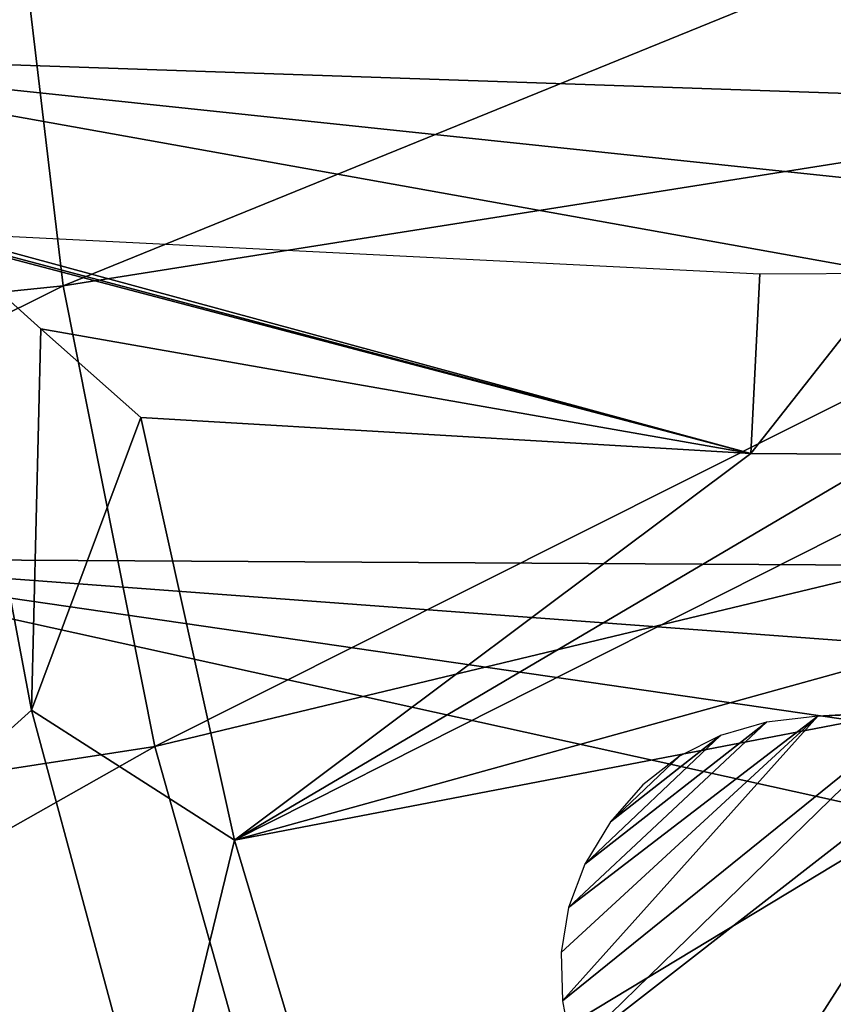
# Model space of a CAD drawing. Header units: millimetres. Extents: x -30.2 to 30.2, y -30.2 to 30.2.
# Tile 18 of 256: x -23.1 to -19.9, y -6.4 to -2.6. Entities that reach past the tile are written whole.
import ezdxf

# ---------------------------------------------------------------- set-up
doc = ezdxf.new("R2010")
doc.units = ezdxf.units.MM
doc.header["$LTSCALE"] = 52.148148
for name, color, linetype in [('103', 7, 'CONTINUOUS'), ('107', 7, 'CONTINUOUS'), ('110', 7, 'CONTINUOUS'), ('2', 7, 'CONTINUOUS'), ('206', 7, 'CONTINUOUS'), ('210', 7, 'CONTINUOUS'), ('82', 7, 'CONTINUOUS'), ('91', 7, 'CONTINUOUS'), ('99', 7, 'CONTINUOUS')]:
    doc.layers.add(name, color=color, linetype=linetype)

msp = doc.modelspace()

# ---------------------------------------------------------------- linework, layer by layer
at = {"layer": '103', "color": 251, "linetype": 'Continuous', "true_color": 0x4c4c4c}
for points in [[(-23.3741, -3.4533, -48.7), (-22.9943, -3.7951, -85.6343), (-23.0311, -5.2733, -48.7), (-23.3741, -3.4533, -48.7)], [(-22.6064, -4.1385, -122.7), (-23.0311, -5.2733, -48.7), (-22.9943, -3.7951, -85.6343), (-22.6064, -4.1385, -122.7)], [(-23.0311, -5.2733, -48.7), (-22.6064, -4.1385, -122.7), (-22.2438, -5.778, -122.7), (-23.0311, -5.2733, -48.7)], [(-22.5524, -7.047, -48.7), (-23.0311, -5.2733, -48.7), (-22.2438, -5.778, -122.7), (-22.5524, -7.047, -48.7)], [(-21.7626, -7.3867, -122.7), (-22.5524, -7.047, -48.7), (-22.2438, -5.778, -122.7), (-21.7626, -7.3867, -122.7)]]:
    msp.add_3dface(points, dxfattribs=at)
at = {"layer": '107', "color": 251, "linetype": 'Continuous', "true_color": 0x4c4c4c}
for points in [[(-13.6822, -4.1336, -131.4064), (-22.2438, -5.778, -122.7), (-13.8686, -3.4573, -131.4064), (-13.6822, -4.1336, -131.4064)], [(-13.8686, -3.4573, -131.4064), (-22.2438, -5.778, -122.7), (-19.1829, -4.2338, -126.0579), (-13.8686, -3.4573, -131.4064)], [(-22.6064, -4.1385, -122.7), (-20.2402, -4.2775, -124.9994), (-22.2438, -5.778, -122.7), (-22.6064, -4.1385, -122.7)], [(-21.7626, -7.3867, -122.7), (-22.2438, -5.778, -122.7), (-13.6822, -4.1336, -131.4064), (-21.7626, -7.3867, -122.7)], [(-13.4629, -4.8, -131.4064), (-21.7626, -7.3867, -122.7), (-13.6822, -4.1336, -131.4064), (-13.4629, -4.8, -131.4064)], [(-19.1829, -4.2338, -126.0579), (-22.2438, -5.778, -122.7), (-19.7036, -4.2819, -125.537), (-19.1829, -4.2338, -126.0579)], [(-22.2438, -5.778, -122.7), (-20.2402, -4.2775, -124.9994), (-19.7036, -4.2819, -125.537), (-22.2438, -5.778, -122.7)], [(-13.2112, -5.4548, -131.4064), (-21.7626, -7.3867, -122.7), (-13.4629, -4.8, -131.4064), (-13.2112, -5.4548, -131.4064)], [(-21.1651, -8.956, -122.7), (-21.7626, -7.3867, -122.7), (-13.2112, -5.4548, -131.4064), (-21.1651, -8.956, -122.7)], [(-12.9276, -6.0965, -131.4064), (-21.1651, -8.956, -122.7), (-13.2112, -5.4548, -131.4064), (-12.9276, -6.0965, -131.4064)], [(-21.1651, -8.956, -122.7), (-12.9276, -6.0965, -131.4064), (-14.1914, -7.1998, -129.7829), (-21.1651, -8.956, -122.7)]]:
    msp.add_3dface(points, dxfattribs=at)
at = {"layer": '110', "color": 251, "linetype": 'Continuous', "true_color": 0x4c4c4c}
for points in [[(-20.2402, -4.2775, -124.9994), (-20.2053, -3.5819, -45.1956), (-19.6904, -3.5789, -45.1956), (-20.2402, -4.2775, -124.9994)], [(-19.7036, -4.2819, -125.537), (-20.2402, -4.2775, -124.9994), (-19.6904, -3.5789, -45.1956), (-19.7036, -4.2819, -125.537)]]:
    msp.add_3dface(points, dxfattribs=at)
at = {"layer": '2', "color": 251, "linetype": 'Continuous', "true_color": 0x4c4c4c}
for points in [[(-23.122, -1.8197, 6.367), (-22.908, -3.6283, 6.367), (-17.3438, -1.365, 6.644), (-23.122, -1.8197, 6.367)], [(-22.908, -3.6283, 6.367), (-17.1833, -2.7216, 6.644), (-17.3438, -1.365, 6.644), (-22.908, -3.6283, 6.367)], [(-23.122, -1.8197, 6.367), (-28.6535, -4.2169, 6.0125), (-22.908, -3.6283, 6.367), (-23.122, -1.8197, 6.367)], [(-22.908, -3.6283, 6.367), (-22.5527, -5.4144, 6.367), (-17.1833, -2.7216, 6.644), (-22.908, -3.6283, 6.367)], [(-22.5527, -5.4144, 6.367), (-16.9168, -4.0614, 6.644), (-17.1833, -2.7216, 6.644), (-22.5527, -5.4144, 6.367)], [(-28.6535, -4.2169, 6.0125), (-28.2692, -6.2972, 6.0125), (-22.908, -3.6283, 6.367), (-28.6535, -4.2169, 6.0125)], [(-22.908, -3.6283, 6.367), (-28.2692, -6.2972, 6.0125), (-22.5527, -5.4144, 6.367), (-22.908, -3.6283, 6.367)], [(-22.5527, -5.4144, 6.367), (-22.0584, -7.1672, 6.367), (-16.9168, -4.0614, 6.644), (-22.5527, -5.4144, 6.367)], [(-22.0584, -7.1672, 6.367), (-16.546, -5.3761, 6.644), (-16.9168, -4.0614, 6.644), (-22.0584, -7.1672, 6.367)], [(-22.0584, -7.1672, 6.367), (-21.428, -8.8758, 6.367), (-16.546, -5.3761, 6.644), (-22.0584, -7.1672, 6.367)], [(-21.428, -8.8758, 6.367), (-16.0732, -6.6577, 6.644), (-16.546, -5.3761, 6.644), (-21.428, -8.8758, 6.367)], [(-28.2692, -6.2972, 6.0125), (-27.7341, -8.344, 6.0125), (-22.5527, -5.4144, 6.367), (-28.2692, -6.2972, 6.0125)], [(-22.5527, -5.4144, 6.367), (-27.7341, -8.344, 6.0125), (-22.0584, -7.1672, 6.367), (-22.5527, -5.4144, 6.367)]]:
    msp.add_3dface(points, dxfattribs=at)
at = {"layer": '206', "color": 251, "linetype": 'Continuous', "true_color": 0x4c4c4c}
for points in [[(-18.8118, -5.182, -121.7), (-19.1919, -5.2408, -121.7), (-20.6284, -7.4883, -121.7), (-18.8118, -5.182, -121.7)], [(-18.8118, -5.182, -121.7), (-20.6284, -7.4883, -121.7), (-19.6867, -6.3392, -121.7), (-18.8118, -5.182, -121.7)], [(-19.5815, -5.2788, -121.7), (-20.9352, -6.5967, -121.7), (-19.1919, -5.2408, -121.7), (-19.5815, -5.2788, -121.7)], [(-19.1919, -5.2408, -121.7), (-20.9352, -6.5967, -121.7), (-20.6284, -7.4883, -121.7), (-19.1919, -5.2408, -121.7)], [(-20.9758, -6.2135, -121.7), (-20.9717, -6.3998, -121.7), (-19.9806, -5.2962, -121.7), (-20.9758, -6.2135, -121.7)], [(-20.9475, -6.0379, -121.7), (-20.9758, -6.2135, -121.7), (-19.9806, -5.2962, -121.7), (-20.9475, -6.0379, -121.7)], [(-20.9717, -6.3998, -121.7), (-20.9352, -6.5967, -121.7), (-19.5815, -5.2788, -121.7), (-20.9717, -6.3998, -121.7)], [(-19.9806, -5.2962, -121.7), (-20.9717, -6.3998, -121.7), (-19.5815, -5.2788, -121.7), (-19.9806, -5.2962, -121.7)], [(-20.1794, -5.3203, -121.7), (-20.9475, -6.0379, -121.7), (-19.9806, -5.2962, -121.7), (-20.1794, -5.3203, -121.7)], [(-20.8845, -5.8698, -121.7), (-20.9475, -6.0379, -121.7), (-20.1794, -5.3203, -121.7), (-20.8845, -5.8698, -121.7)], [(-20.3584, -5.3721, -121.7), (-20.8845, -5.8698, -121.7), (-20.1794, -5.3203, -121.7), (-20.3584, -5.3721, -121.7)], [(-20.7848, -5.7064, -121.7), (-20.8845, -5.8698, -121.7), (-20.3584, -5.3721, -121.7), (-20.7848, -5.7064, -121.7)], [(-20.5175, -5.4518, -121.7), (-20.7848, -5.7064, -121.7), (-20.3584, -5.3721, -121.7), (-20.5175, -5.4518, -121.7)], [(-20.659, -5.5623, -121.7), (-20.7848, -5.7064, -121.7), (-20.5175, -5.4518, -121.7), (-20.659, -5.5623, -121.7)], [(-19.6867, -6.3392, -121.7), (-20.6284, -7.4883, -121.7), (-19.7798, -6.4648, -121.7), (-19.6867, -6.3392, -121.7)]]:
    msp.add_3dface(points, dxfattribs=at)
at = {"layer": '210', "color": 251, "linetype": 'Continuous', "true_color": 0x4c4c4c}
for points in [[(-19.9806, -5.2962, -34.7), (-19.5815, -5.2788, -121.7), (-19.2469, -5.254, -34.7), (-19.9806, -5.2962, -34.7)], [(-19.9806, -5.2962, -121.7), (-19.5815, -5.2788, -121.7), (-19.9806, -5.2962, -34.7), (-19.9806, -5.2962, -121.7)]]:
    msp.add_3dface(points, dxfattribs=at)
at = {"layer": '82', "color": 251, "linetype": 'Continuous', "true_color": 0x4c4c4c}
for points in [[(-11.6873, -2.2679, -30), (-11.8777, -2.714, -30), (-24.6092, -0.7518, -30), (-11.6873, -2.2679, -30)], [(-11.8777, -2.714, -30), (-12.0915, -3.1486, -30), (-24.6092, -0.7518, -30), (-11.8777, -2.714, -30)], [(-24.6092, -0.7518, -30), (-12.0915, -3.1486, -30), (-24.4698, -2.7238, -30), (-24.6092, -0.7518, -30)], [(-12.0915, -3.1486, -30), (-12.5877, -3.9778, -30), (-24.4698, -2.7238, -30), (-12.0915, -3.1486, -30)], [(-12.5877, -3.9778, -30), (-13.171, -4.7493, -30), (-24.4698, -2.7238, -30), (-12.5877, -3.9778, -30)], [(-24.4698, -2.7238, -30), (-13.171, -4.7493, -30), (-24.1708, -4.6855, -30), (-24.4698, -2.7238, -30)], [(-13.171, -4.7493, -30), (-13.8357, -5.4535, -30), (-24.1708, -4.6855, -30), (-13.171, -4.7493, -30)], [(-13.8357, -5.4535, -30), (-14.5707, -6.0802, -30), (-24.1708, -4.6855, -30), (-13.8357, -5.4535, -30)], [(-14.5707, -6.0802, -30), (-15.372, -6.6252, -30), (-24.1708, -4.6855, -30), (-14.5707, -6.0802, -30)], [(-24.1708, -4.6855, -30), (-15.372, -6.6252, -30), (-23.7161, -6.6134, -30), (-24.1708, -4.6855, -30)]]:
    msp.add_3dface(points, dxfattribs=at)
at = {"layer": '91', "color": 251, "linetype": 'Continuous', "true_color": 0x4c4c4c}
for points in [[(-23.3741, -3.4533, -48.7), (-23.0311, -5.2733, -48.7), (-24.9611, -7.0121, -48.7), (-23.3741, -3.4533, -48.7)], [(-23.0311, -5.2733, -48.7), (-22.5524, -7.047, -48.7), (-24.9611, -7.0121, -48.7), (-23.0311, -5.2733, -48.7)]]:
    msp.add_3dface(points, dxfattribs=at)
at = {"layer": '99', "color": 251, "linetype": 'Continuous', "true_color": 0x4c4c4c}
for points in [[(-20.2402, -4.2775, -124.9994), (-23.4131, -3.4338, -46.7), (-23.3883, -3.4219, -45.1956), (-20.2402, -4.2775, -124.9994)], [(-23.3741, -3.4533, -48.7), (-23.4131, -3.4338, -46.7), (-20.2402, -4.2775, -124.9994), (-23.3741, -3.4533, -48.7)], [(-20.2053, -3.5819, -45.1956), (-20.2402, -4.2775, -124.9994), (-23.3883, -3.4219, -45.1956), (-20.2053, -3.5819, -45.1956)], [(-22.9943, -3.7951, -85.6343), (-23.3741, -3.4533, -48.7), (-20.2402, -4.2775, -124.9994), (-22.9943, -3.7951, -85.6343)], [(-22.6064, -4.1385, -122.7), (-22.9943, -3.7951, -85.6343), (-20.2402, -4.2775, -124.9994), (-22.6064, -4.1385, -122.7)]]:
    msp.add_3dface(points, dxfattribs=at)

doc.saveas('drawing.dxf')
